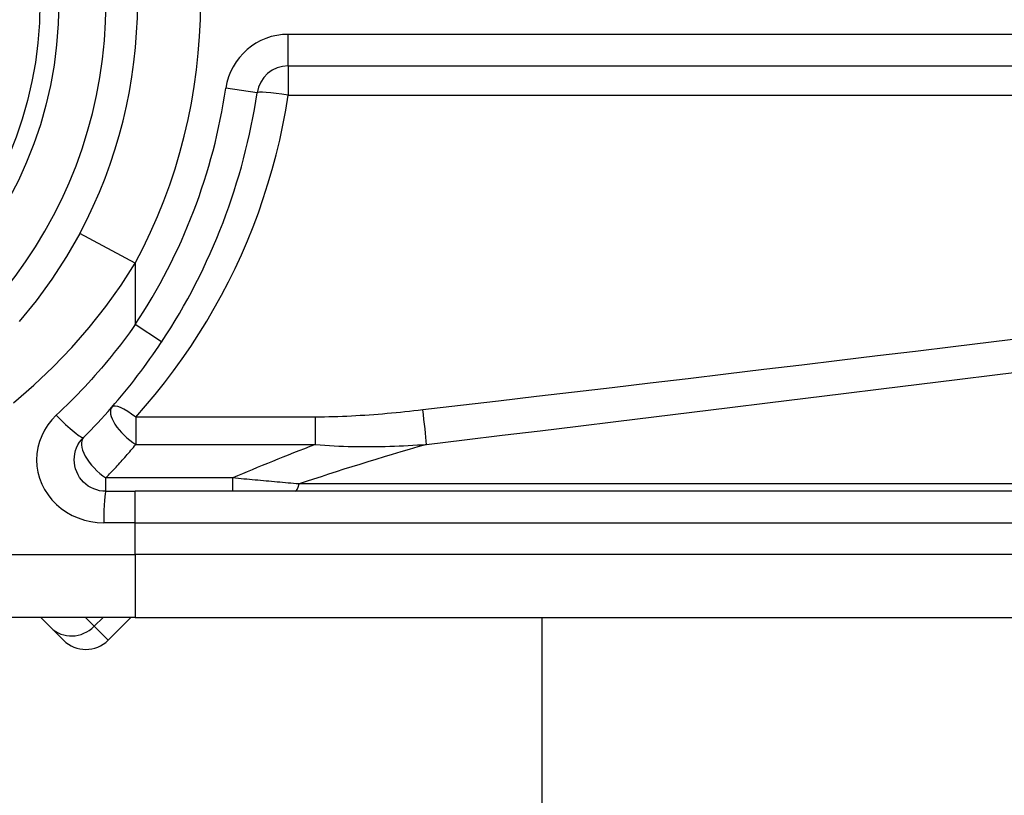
# Model space of a CAD drawing. Header units: inches. Extents: x 4 to 114, y 7 to 60.
# Tile 60 of 96: x 26.637 to 27.252, y 38.828 to 39.313. Entities that reach past the tile are written whole.
import ezdxf

# ---------------------------------------------------------------- set-up
doc = ezdxf.new("R2010")
doc.units = ezdxf.units.IN
doc.header["$MEASUREMENT"] = 0
doc.layers.add('Visible Edges(ANSI)', color=7, linetype='Continuous', lineweight=25)
doc.layers.add('Visible Tangent Edges(ANSI)', color=7, linetype='Continuous', lineweight=25)

msp = doc.modelspace()

# ---------------------------------------------------------------- linework, layer by layer
at = {"layer": 'Visible Edges(ANSI)'}
for p, q in [((26.80449, 39.28407), (27.45647, 39.28407)), ((26.69056, 39.01831), (26.70899, 39.01831)), ((27.35805, 39.01831), (26.70899, 39.01831)), ((26.70899, 38.93957), (26.47173, 38.93957)), ((26.64996, 38.93957), (26.65638, 38.93314)), ((26.69203, 38.92533), (26.70627, 38.93957)), ((26.70899, 38.93957), (27.35805, 38.93957)), ((26.96315, 28.40428), (26.96315, 38.93957)), ((26.66419, 38.92533), (26.65638, 38.93314))]:
    msp.add_line(p, q, dxfattribs=at)
at = {"layer": 'Visible Edges(ANSI)', "flags": 128}
for points in [[(26.67428, 39.17939), (26.66598, 39.16488), (26.65689, 39.15081), (26.64705, 39.13727), (26.6365, 39.12433)], [(26.67664, 39.05191), (26.67889, 39.05418), (26.68113, 39.05647), (26.68335, 39.05878), (26.68555, 39.06112), (26.68773, 39.06347), (26.68989, 39.06584), (26.69204, 39.06823), (26.69417, 39.07064), (26.69628, 39.07307), (26.69837, 39.07552), (26.70043, 39.07799), (26.70248, 39.08047), (26.70451, 39.08298), (26.70652, 39.0855), (26.70851, 39.08804), (26.71047, 39.09059), (26.71242, 39.09316), (26.71434, 39.09575), (26.71624, 39.09835), (26.71812, 39.10097), (26.71997, 39.1036), (26.72181, 39.10625), (26.72362, 39.10891), (26.7254, 39.11158)], [(26.69056, 39.01831), (26.68864, 39.0184), (26.68673, 39.0187), (26.68487, 39.01917), (26.68305, 39.01982), (26.68131, 39.02064), (26.67965, 39.02162), (26.6781, 39.02276), (26.67667, 39.02404), (26.67538, 39.02546), (26.67423, 39.02701), (26.67324, 39.02867), (26.67241, 39.03042), (26.67175, 39.03225), (26.67127, 39.03413), (26.67098, 39.03604), (26.67087, 39.03797), (26.67097, 39.0399), (26.67125, 39.04182), (26.67172, 39.0437), (26.67237, 39.04552), (26.6732, 39.04727), (26.6742, 39.04894), (26.67535, 39.05049), (26.67664, 39.05191)]]:
    msp.add_lwpolyline(points, dxfattribs=at)
at = {"layer": 'Visible Edges(ANSI)'}
msp.add_circle((26.40529, 39.32342), 0.25591, dxfattribs=at)
for centre, radius, start, end in [((26.40529, 39.32342), 0.30512, 331.83282, 28.16718), ((26.80449, 39.26438), 0.01969, 90, 171.58673), ((26.40529, 39.32342), 0.38386, 326.50369, 351.58673), ((26.67811, 38.93925), 0.01969, 225, 315)]:
    msp.add_arc(centre, radius, start, end, dxfattribs=at)
at = {"layer": 'Visible Tangent Edges(ANSI)'}
for p, q in [((26.80449, 39.28407), (26.80449, 39.30375)), ((27.45647, 39.30375), (26.80449, 39.30375)), ((26.80449, 39.28407), (26.80449, 39.26577)), ((26.78502, 39.26726), (26.76555, 39.27014)), ((26.80449, 39.26577), (27.45647, 39.26577)), ((26.70899, 39.16081), (26.67428, 39.17939)), ((26.70899, 39.16081), (26.70899, 39.12244)), ((26.7254, 39.11158), (26.70899, 39.12244)), ((26.82153, 39.06463), (26.70933, 39.06463)), ((26.70933, 39.06463), (26.70933, 39.04753)), ((26.82153, 39.04753), (26.82153, 39.06463)), ((26.70933, 39.04753), (26.82153, 39.04753)), ((26.69056, 39.01831), (26.69056, 39.02665)), ((26.76991, 39.02665), (26.69056, 39.02665)), ((26.76991, 39.01831), (26.76991, 39.02665)), ((27.36037, 39.0229), (26.81123, 39.0229)), ((26.70899, 38.99862), (26.70899, 39.01831)), ((26.70899, 38.99862), (26.68933, 38.99862)), ((26.70899, 38.99862), (27.35805, 38.99862)), ((26.70899, 38.97894), (26.70899, 38.99862)), ((26.43783, 38.97894), (26.70899, 38.97894)), ((27.35805, 38.97894), (26.70899, 38.97894)), ((26.70899, 38.97894), (26.70899, 38.93957)), ((26.68335, 38.93401), (26.6778, 38.93957)), ((26.68891, 38.93957), (26.68335, 38.93401)), ((26.68335, 38.93401), (26.69203, 38.92533))]:
    msp.add_line(p, q, dxfattribs=at)
at = {"layer": 'Visible Tangent Edges(ANSI)', "flags": 128}
for points in [[(26.70933, 39.06463), (26.71546, 39.07163), (26.72142, 39.07877), (26.72722, 39.08606), (26.73284, 39.09348), (26.7383, 39.10105), (26.74357, 39.10875), (26.74866, 39.11658), (26.75357, 39.12453), (26.7583, 39.13261), (26.76283, 39.14081), (26.76717, 39.14913), (26.77131, 39.15756), (26.77525, 39.1661), (26.77898, 39.17474), (26.78251, 39.18349), (26.78583, 39.19233), (26.78894, 39.20126), (26.79183, 39.21027), (26.7945, 39.21936), (26.79695, 39.22852), (26.79918, 39.23775), (26.80118, 39.24704), (26.80295, 39.25638), (26.80449, 39.26577)], [(26.63297, 39.07361), (26.6456, 39.08459), (26.65773, 39.09612), (26.66929, 39.10817), (26.68023, 39.12071), (26.69052, 39.1337), (26.70012, 39.14709), (26.70899, 39.16081)], [(26.70899, 39.12244), (26.70718, 39.11991), (26.70535, 39.11738), (26.70349, 39.11487), (26.70162, 39.11237), (26.69972, 39.10989), (26.69779, 39.10742), (26.69585, 39.10497), (26.69388, 39.10253), (26.69189, 39.10011), (26.68988, 39.0977), (26.68785, 39.09531), (26.68579, 39.09293), (26.68372, 39.09058), (26.68163, 39.08823), (26.67951, 39.08591), (26.67738, 39.08361), (26.67523, 39.08132), (26.67305, 39.07905), (26.67086, 39.0768), (26.66865, 39.07457), (26.66643, 39.07236), (26.66418, 39.07016), (26.66192, 39.06799), (26.65964, 39.06584)], [(27.26716, 39.11436), (27.2435, 39.11147), (27.21984, 39.10859), (27.19618, 39.10572), (27.17252, 39.10285), (27.14885, 39.1), (27.12519, 39.09715), (27.10153, 39.09431), (27.07786, 39.09148), (27.05419, 39.08866), (27.03053, 39.08585), (27.00686, 39.08304), (26.98319, 39.08024), (26.95952, 39.07746), (26.93585, 39.07468), (26.91218, 39.0719), (26.88851, 39.06914)], [(26.89084, 39.04762), (26.91451, 39.05046), (26.93818, 39.05331), (26.96185, 39.05617), (26.98551, 39.05903), (27.00918, 39.06191), (27.03285, 39.06479), (27.05652, 39.06768), (27.08018, 39.07058), (27.10385, 39.07348), (27.12751, 39.0764), (27.15118, 39.07932), (27.17484, 39.08226), (27.1985, 39.0852), (27.22216, 39.08815), (27.24583, 39.09111), (27.26949, 39.09407)], [(26.65964, 39.06584), (26.65688, 39.06299), (26.65442, 39.05988), (26.6523, 39.05656), (26.65053, 39.05306), (26.64914, 39.0494), (26.64814, 39.04564), (26.64753, 39.04181), (26.64733, 39.03795), (26.64755, 39.03409), (26.64818, 39.03026), (26.64921, 39.0265), (26.65062, 39.02285), (26.65238, 39.01935), (26.6545, 39.01603), (26.65694, 39.01293), (26.6597, 39.01009), (26.66276, 39.00753), (26.66607, 39.00526), (26.6696, 39.00329), (26.67332, 39.00165), (26.67719, 39.00035), (26.68117, 38.9994), (26.68523, 38.99882), (26.68933, 38.99862)], [(26.88851, 39.06914), (26.88574, 39.06882), (26.88296, 39.06851), (26.88017, 39.06821), (26.87739, 39.06791), (26.87461, 39.06763), (26.87183, 39.06736), (26.86904, 39.06709), (26.86625, 39.06684), (26.86347, 39.0666), (26.86068, 39.06637), (26.85789, 39.06615), (26.8551, 39.06594), (26.8523, 39.06575), (26.84951, 39.06557), (26.84671, 39.0654), (26.84392, 39.06525), (26.84112, 39.06511), (26.83833, 39.06499), (26.83553, 39.06488), (26.83273, 39.06479), (26.82993, 39.06473), (26.82713, 39.06467), (26.82433, 39.06464), (26.82153, 39.06463)], [(26.69056, 39.02665), (26.69136, 39.02749), (26.69217, 39.02833), (26.69297, 39.02918), (26.69377, 39.03002), (26.69456, 39.03087), (26.69536, 39.03173), (26.69615, 39.03258), (26.69695, 39.03344), (26.69774, 39.0343), (26.69852, 39.03516), (26.69931, 39.03603), (26.70009, 39.0369), (26.70087, 39.03777), (26.70165, 39.03865), (26.70243, 39.03952), (26.7032, 39.0404), (26.70398, 39.04128), (26.70475, 39.04217), (26.70552, 39.04306), (26.70628, 39.04395), (26.70705, 39.04484), (26.70781, 39.04574), (26.70857, 39.04663), (26.70933, 39.04753)], [(26.82153, 39.04753), (26.82446, 39.04729), (26.82739, 39.04707), (26.83031, 39.04689), (26.83323, 39.04672), (26.83615, 39.04659), (26.83906, 39.04648), (26.84196, 39.04639), (26.84487, 39.04632), (26.84777, 39.04627), (26.85066, 39.04625), (26.85356, 39.04624), (26.85644, 39.04625), (26.85933, 39.04628), (26.86221, 39.04633), (26.86509, 39.04639), (26.86796, 39.04647), (26.87083, 39.04656), (26.8737, 39.04667), (26.87656, 39.0468), (26.87942, 39.04694), (26.88228, 39.04709), (26.88514, 39.04725), (26.88799, 39.04743), (26.89084, 39.04762)], [(26.81123, 39.0229), (26.80953, 39.02305), (26.80783, 39.0232), (26.80612, 39.02335), (26.80441, 39.0235), (26.8027, 39.02365), (26.80099, 39.02381), (26.79927, 39.02396), (26.79756, 39.02411), (26.79584, 39.02427), (26.79412, 39.02442), (26.79239, 39.02458), (26.79067, 39.02473), (26.78895, 39.02489), (26.78722, 39.02505), (26.78549, 39.02521), (26.78376, 39.02536), (26.78203, 39.02552), (26.7803, 39.02568), (26.77857, 39.02584), (26.77684, 39.026), (26.77511, 39.02616), (26.77337, 39.02633), (26.77164, 39.02649), (26.76991, 39.02665)]]:
    msp.add_lwpolyline(points, dxfattribs=at)
at = {"layer": 'Visible Tangent Edges(ANSI)'}
msp.add_circle((26.40529, 39.32342), 0.24409, dxfattribs=at)
for centre, radius, start, end in [((26.40529, 39.32342), 0.28543, 212.8812, 147.1188), ((26.40529, 39.32342), 0.34449, 331.83282, 28.16718), ((26.80449, 39.26438), 0.03937, 90, 171.58673), ((26.40529, 39.32342), 0.36417, 326.50369, 351.58673)]:
    msp.add_arc(centre, radius, start, end, dxfattribs=at)
for centre, major_axis, ratio, start_param, end_param in [((26.80449, 39.26438), (-0.01947, 0.00288), 0.069894, 4.722726, 6.283185), ((26.70933, 39.05808), (-0.01483, 0.01294), 0.431187, 0, 1.930721), ((26.70933, 39.05808), (-0.01483, 0.01294), 0.257129, 4.93314, 6.283185), ((26.66273, 39.06584), (0.01392, -0.01392), 0.111497, 4.601416, 6.283185), ((26.88851, 39.06271), (-0.00234, 0.01955), 0.041071, 3.825401, 5.042638), ((26.69056, 39.03799), (-0.01392, 0.01392), 0.446023, 0, 1.990559), ((30.31155, 39.32342), (-3.67247, -0.40075), 0.088107, 5.956893, 6.005683), ((30.32084, 39.26306), (-3.67256, -0.33874), 0.074886, 5.910747, 5.977199), ((26.80891, 39.03799), (0, -0.01969), 0.183721, 0, 0.697296), ((26.69056, 38.99862), (0, 0.01969), 0.062411, 0, 1.570796), ((26.6703, 38.94706), (-0.01392, -0.01392), 0.937622, 0, 1.570796)]:
    msp.add_ellipse(centre, major_axis=major_axis, ratio=ratio, start_param=start_param, end_param=end_param, dxfattribs=at)

doc.saveas('drawing.dxf')
